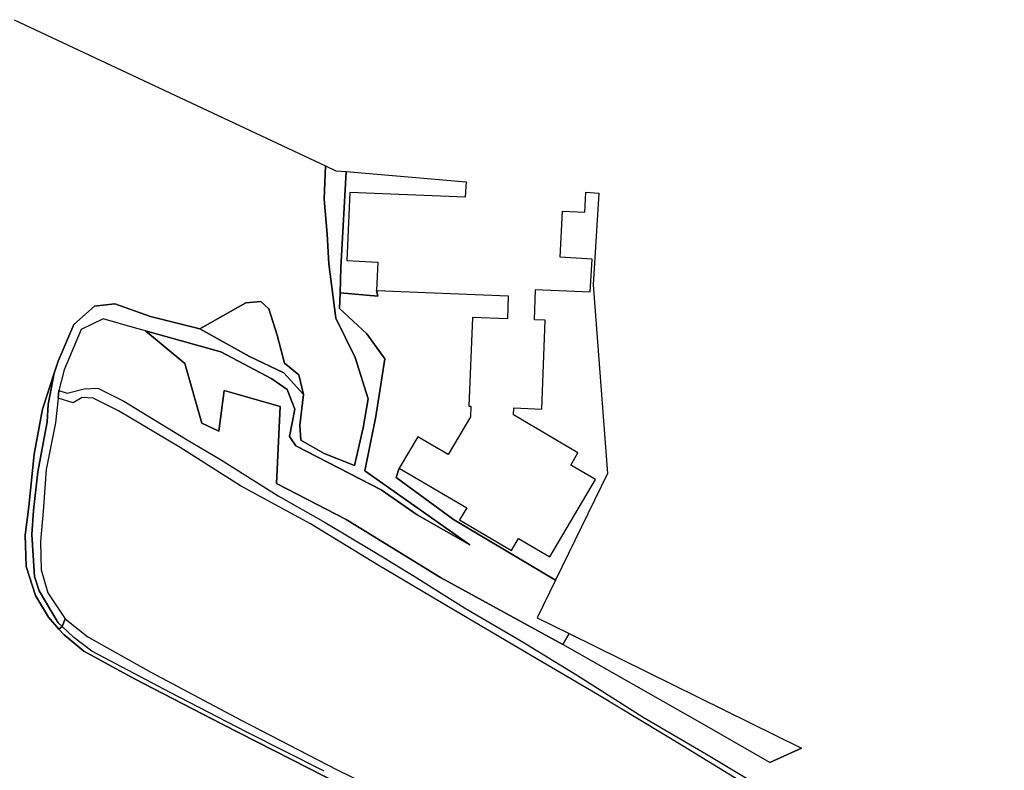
# Model space of a CAD drawing. Extents: x -26035517 to 31750492, y -9237385 to 8160032.
# Tile 44 of 256: x -23290177 to -23018401, y 2836209 to 3043343. Entities that reach past the tile are written whole.
import ezdxf

# ---------------------------------------------------------------- set-up
doc = ezdxf.new("R2010")
doc.units = 0
doc.layers.add('T-25', color=7, linetype='CONTINUOUS')

msp = doc.modelspace()

# ---------------------------------------------------------------- linework, layer by layer
at = {"layer": 'T-25', "color": 9}
for points in [[(-23291707, 3043343, 5067), (-23205791, 3003038, 5053), (-23206132, 2993833, 5053), (-23205306, 2984196, 5053), (-23204881, 2976002, 5053), (-23203282, 2963865, 5053), (-23202906, 2961010, 5053), (-23197579, 2950163, 5053), (-23194010, 2938707, 5053), (-23195364, 2930698, 5053), (-23197727, 2920333, 5053), (-23206092, 2923646, 5053), (-23212597, 2927348, 5053), (-23212832, 2931475, 5053), (-23211841, 2939946, 5053), (-23213137, 2945386, 5053), (-23217098, 2948563, 5053), (-23219082, 2956242, 5053), (-23221410, 2963589, 5053), (-23223601, 2965552, 5053), (-23227787, 2965228, 5053), (-23240462, 2958044, 5053), (-23254065, 2961408, 5053), (-23263894, 2964894, 5053), (-23269571, 2964286, 5053), (-23275237, 2959276, 5053), (-23279602, 2949139, 5053), (-23280675, 2945822, 5055), (-23283905, 2935843, 5060), (-23286208, 2923482, 5060), (-23287693, 2908983, 5327), (-23288648, 2901096, 5353), (-23288358, 2892475, 5353), (-23285801, 2884422, 5353), (-23282257, 2878458, 5353), (-23279332, 2875170, 5353), (-23277890, 2873550, 5353), (-23272473, 2869070, 5353), (-23258450, 2861471, 5353), (-23234330, 2848944, 5353), (-23201073, 2831977, 5370)], [(-23206090, 2835979, 5580), (-23227488, 2846763, 5643), (-23248674, 2857640, 5633), (-23270233, 2869061, 5567), (-23275233, 2872854, 5687), (-23278420, 2875882, 5754), (-23279539, 2876945, 5777), (-23284811, 2885710, 5767), (-23286056, 2889717, 5733), (-23286842, 2901283, 5693), (-23286353, 2907901, 5687), (-23285211, 2918564, 5677), (-23282603, 2932338, 5590), (-23282322, 2937183, 5583), (-23280675, 2945822, 5055), (-23279602, 2949139, 5053), (-23275237, 2959276, 5053), (-23269571, 2964286, 5053), (-23263894, 2964894, 5053), (-23254065, 2961408, 5053), (-23240462, 2958044, 5053), (-23226711, 2950356, 5150), (-23217274, 2945853, 5150), (-23211841, 2939946, 5053), (-23212832, 2931475, 5053), (-23212597, 2927348, 5053), (-23206092, 2923646, 5053), (-23197727, 2920333, 5053), (-23195364, 2930698, 5053), (-23194010, 2938707, 5053), (-23197579, 2950163, 5053), (-23202906, 2961010, 5053), (-23203282, 2963865, 5053), (-23204881, 2976002, 5053), (-23205306, 2984196, 5053), (-23206132, 2993833, 5053), (-23205791, 3003038, 5053), (-23202896, 3001680, 5740), (-23200042, 3001434, 6033), (-23200042, 3001434, 6033), (-23201528, 2974840, 6200), (-23201758, 2968000, 6332), (-23201905, 2963617, 6417), (-23194360, 2956645, 6087), (-23189429, 2949727, 6090), (-23191884, 2933881, 6260), (-23194939, 2918888, 6167), (-23181219, 2909227, 6120), (-23165899, 2898435, 6643), (-23180450, 2906668, 6980), (-23190387, 2913624, 7117), (-23213995, 2925731, 7140), (-23215703, 2928285, 7140), (-23214200, 2935898, 7133), (-23216378, 2941290, 7140), (-23220539, 2944197, 7160), (-23234656, 2951662, 7293), (-23255441, 2957464, 7351), (-23258503, 2958319, 7360), (-23267179, 2960817, 7360), (-23273211, 2957844, 7353), (-23277903, 2946743, 7317), (-23279328, 2941040, 7303), (-23277063, 2940283, 7303), (-23272364, 2941522, 7320), (-23268652, 2941634, 7353), (-23261461, 2938035, 7360), (-23244419, 2927683, 7270), (-23234773, 2921989, 7260), (-23218809, 2911967, 7097), (-23205866, 2904588, 7097), (-23192573, 2896670, 7113), (-23181335, 2889753, 7083), (-23167373, 2881060, 6960), (-23151636, 2871826, 6960), (-23136492, 2862586, 6930), (-23118065, 2850887, 6923), (-23100600, 2840660, 6887), (-23080796, 2828818, 6877)], [(-23205791, 3003038, 5053), (-23206132, 2993833, 5053), (-23205306, 2984196, 5053), (-23204881, 2976002, 5053), (-23203282, 2963865, 5053), (-23202906, 2961010, 5053), (-23197579, 2950163, 5053), (-23194010, 2938707, 5053), (-23195364, 2930698, 5053), (-23197727, 2920333, 5053), (-23206092, 2923646, 5053), (-23212597, 2927348, 5053), (-23212832, 2931475, 5053), (-23211841, 2939946, 5053), (-23213137, 2945386, 5053), (-23217098, 2948563, 5053), (-23219082, 2956242, 5053), (-23221410, 2963589, 5053), (-23223601, 2965552, 5053), (-23227787, 2965228, 5053), (-23240462, 2958044, 5053), (-23254065, 2961408, 5053), (-23263894, 2964894, 5053), (-23269571, 2964286, 5053), (-23275237, 2959276, 5053), (-23279602, 2949139, 5053), (-23280675, 2945822, 5055), (-23283905, 2935843, 5060)], [(-23201758, 2968000, 6332), (-23191337, 2967010, 5943), (-23191715, 2968629, 5810)], [(-23255441, 2957464, 7351), (-23244634, 2948501, 7380), (-23239899, 2932037, 7400), (-23235250, 2929794, 7400), (-23233747, 2941020, 7363), (-23218236, 2936573, 7363), (-23219278, 2915391, 7220), (-23200032, 2905450, 7240), (-23173992, 2889430, 7167), (-23140224, 2870891, 6947)], [(-23279589, 2938902, 6423), (-23279328, 2941040, 7303)], [(-23087517, 2830897, 6410), (-23107047, 2842835, 6470), (-23130646, 2857155, 6403), (-23149150, 2868025, 6403), (-23171806, 2881358, 6393), (-23191186, 2892849, 6397), (-23209862, 2904186, 6413), (-23229202, 2914755, 6407), (-23245859, 2925304, 6460), (-23262944, 2935378, 6510), (-23269870, 2938937, 6530), (-23272915, 2939061, 6500), (-23275417, 2937625, 6463), (-23279589, 2938902, 6423), (-23280306, 2932114, 6430), (-23282853, 2919176, 6480), (-23283666, 2907717, 6517), (-23284476, 2899346, 6483), (-23284264, 2891553, 6460), (-23282366, 2885205, 6427), (-23277664, 2878024, 6400), (-23271406, 2872997, 6397), (-23254019, 2863319, 6433), (-23229020, 2850026, 6413), (-23202525, 2836306, 6457), (-23173319, 2822088, 6483)], [(-23283905, 2935843, 5060), (-23286208, 2923482, 5060), (-23287693, 2908983, 5327)], [(-23142281, 2888650, 6426), (-23170450, 2905393, 6313), (-23186282, 2917043, 6307), (-23185406, 2919617, 6347)], [(-23018401, 2745438, 5380), (-23054382, 2761584, 5390), (-23067709, 2767670, 5386), (-23080911, 2773698, 5383), (-23116759, 2790391, 5383), (-23140409, 2802054, 5370), (-23172446, 2817749, 5370), (-23201073, 2831977, 5370), (-23234330, 2848944, 5353), (-23258450, 2861471, 5353), (-23272473, 2869070, 5353), (-23277890, 2873550, 5353), (-23279332, 2875170, 5353), (-23282257, 2878458, 5353), (-23285801, 2884422, 5353), (-23288358, 2892475, 5353), (-23288648, 2901096, 5353), (-23287693, 2908983, 5327)], [(-23279332, 2875170, 5353), (-23278420, 2875882, 5754), (-23277664, 2878024, 6400)], [(-23083086, 2838374, 6886), (-23074368, 2842347, 6867)]]:
    msp.add_polyline3d(points, dxfattribs=at)
for points in [[(-23200042, 3001434, 6033), (-23201528, 2974840, 6200), (-23201758, 2968000, 6332), (-23201905, 2963617, 6417), (-23194360, 2956645, 6087), (-23189429, 2949727, 6090), (-23191884, 2933881, 6260), (-23194939, 2918888, 6167), (-23181219, 2909227, 6120), (-23165899, 2898435, 6643), (-23180450, 2906668, 6980), (-23190387, 2913624, 7117), (-23213995, 2925731, 7140), (-23215703, 2928285, 7140), (-23214200, 2935898, 7133), (-23216378, 2941290, 7140), (-23220539, 2944197, 7160), (-23234656, 2951662, 7293), (-23255441, 2957464, 7351), (-23258503, 2958319, 7360), (-23267179, 2960817, 7360), (-23273211, 2957844, 7353), (-23277903, 2946743, 7317), (-23279328, 2941040, 7303), (-23279589, 2938902, 6423), (-23280306, 2932114, 6430), (-23282853, 2919176, 6480), (-23283666, 2907717, 6517), (-23284476, 2899346, 6483), (-23284264, 2891553, 6460), (-23282366, 2885205, 6427), (-23277664, 2878024, 6400), (-23278420, 2875882, 5754), (-23279539, 2876945, 5777), (-23284811, 2885710, 5767), (-23286056, 2889717, 5733), (-23286842, 2901283, 5693), (-23286353, 2907901, 5687), (-23285211, 2918564, 5677), (-23282603, 2932338, 5590), (-23282322, 2937183, 5583), (-23280675, 2945822, 5055), (-23279602, 2949139, 5053), (-23275237, 2959276, 5053), (-23269571, 2964286, 5053), (-23263894, 2964894, 5053), (-23254065, 2961408, 5053), (-23240462, 2958044, 5053), (-23226711, 2950356, 5150), (-23217274, 2945853, 5150), (-23211841, 2939946, 5053), (-23212832, 2931475, 5053), (-23212597, 2927348, 5053), (-23206092, 2923646, 5053), (-23197727, 2920333, 5053), (-23195364, 2930698, 5053), (-23194010, 2938707, 5053), (-23197579, 2950163, 5053), (-23202906, 2961010, 5053), (-23203282, 2963865, 5053), (-23204881, 2976002, 5053), (-23205306, 2984196, 5053), (-23206132, 2993833, 5053), (-23205791, 3003038, 5053), (-23202896, 3001680, 5740), (-23200042, 3001434, 6033)], [(-23166940, 2998584, 15637), (-23167176, 2994383, 15557), (-23199074, 2995681, 10853), (-23199837, 2976926, 9177), (-23191281, 2976451, 19650), (-23191715, 2968629, 5810), (-23191337, 2967010, 5943), (-23201758, 2968000, 6332), (-23201528, 2974840, 6200), (-23200042, 3001434, 6033), (-23166940, 2998584, 15637)], [(-23133912, 2995740, 10807), (-23130339, 2995432, 5740), (-23131928, 2970190, 5740), (-23127962, 2918147, 5837), (-23142281, 2888650, 6426), (-23170450, 2905393, 6313), (-23186282, 2917043, 6307), (-23185406, 2919617, 6347), (-23166731, 2908638, 9633), (-23168762, 2905346, 9633), (-23154411, 2896872, 9633), (-23152465, 2900167, 12573), (-23143854, 2895083, 12543), (-23131255, 2916421, 12490), (-23138072, 2920446, 12623), (-23136073, 2923832, 9730), (-23153861, 2934328, 9727), (-23153789, 2936194, 10573), (-23146098, 2935896, 10573), (-23145151, 2960384, 10573), (-23148118, 2960498, 9167), (-23147794, 2968894, 19200), (-23132707, 2968266, 19183), (-23132205, 2977287, 18723), (-23141032, 2977778, 18763), (-23140323, 2990548, 10753), (-23134214, 2990208, 10753), (-23133912, 2995740, 10807)], [(-23140224, 2870891, 6947), (-23173992, 2889430, 7167), (-23200032, 2905450, 7240), (-23219278, 2915391, 7220), (-23218236, 2936573, 7363), (-23233747, 2941020, 7363), (-23235250, 2929794, 7400), (-23239899, 2932037, 7400), (-23244634, 2948501, 7380), (-23255441, 2957464, 7351), (-23234656, 2951662, 7293), (-23220539, 2944197, 7160), (-23216378, 2941290, 7140), (-23214200, 2935898, 7133), (-23215703, 2928285, 7140), (-23213995, 2925731, 7140), (-23190387, 2913624, 7117), (-23180450, 2906668, 6980), (-23165899, 2898435, 6643), (-23181219, 2909227, 6120), (-23194939, 2918888, 6167), (-23191884, 2933881, 6260), (-23189429, 2949727, 6090), (-23194360, 2956645, 6087), (-23201905, 2963617, 6417), (-23201758, 2968000, 6332), (-23191337, 2967010, 5943), (-23191715, 2968629, 5810), (-23155330, 2967134, 19447), (-23155576, 2960787, 10617), (-23165227, 2961160, 10617), (-23166174, 2936673, 10617), (-23165648, 2936652, 10573), (-23165759, 2933776, 10737), (-23171938, 2923316, 10737), (-23180305, 2928256, 10737), (-23185406, 2919617, 6347), (-23186282, 2917043, 6307), (-23170450, 2905393, 6313), (-23142281, 2888650, 6426), (-23147327, 2878255, 6633), (-23138547, 2873934, 6710), (-23140224, 2870891, 6947)], [(-23240462, 2958044, 5053), (-23227787, 2965228, 5053), (-23223601, 2965552, 5053), (-23221410, 2963589, 5053), (-23219082, 2956242, 5053), (-23217098, 2948563, 5053), (-23213137, 2945386, 5053), (-23211841, 2939946, 5053), (-23217274, 2945853, 5150), (-23226711, 2950356, 5150), (-23240462, 2958044, 5053)], [(-23279332, 2875170, 5353), (-23282257, 2878458, 5353), (-23285801, 2884422, 5353), (-23288358, 2892475, 5353), (-23288648, 2901096, 5353), (-23287693, 2908983, 5327), (-23286208, 2923482, 5060), (-23283905, 2935843, 5060), (-23280675, 2945822, 5055), (-23282322, 2937183, 5583), (-23282603, 2932338, 5590), (-23285211, 2918564, 5677), (-23286353, 2907901, 5687), (-23286842, 2901283, 5693), (-23286056, 2889717, 5733), (-23284811, 2885710, 5767), (-23279539, 2876945, 5777), (-23278420, 2875882, 5754), (-23279332, 2875170, 5353)], [(-23083086, 2838374, 6886), (-23101077, 2848623, 6893), (-23140224, 2870891, 6947), (-23138547, 2873934, 6710), (-23074368, 2842347, 6867), (-23083086, 2838374, 6886)]]:
    msp.add_polyline3d(points, close=True, dxfattribs=at)

doc.saveas('drawing.dxf')
